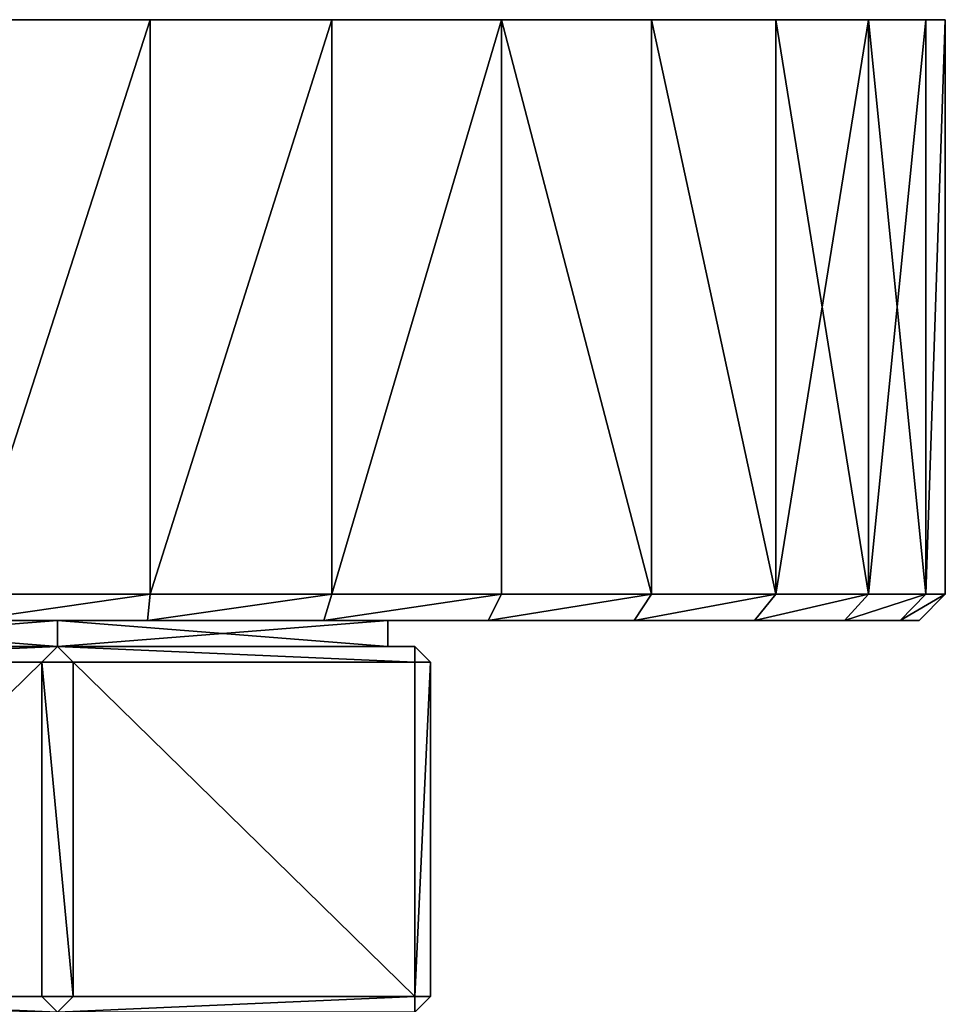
# Model space of a CAD drawing. Header units: centimetres. Extents: x -10.9 to 10.9, y -7.2 to 7.2.
# Tile 16 of 48: x -7.6 to -4.1, y 3.4 to 7.2. Entities that reach past the tile are written whole.
import ezdxf

# ---------------------------------------------------------------- set-up
doc = ezdxf.new("R2010")
doc.units = ezdxf.units.CM
doc.header["$LTSCALE"] = 2.54
doc.layers.get('0').update_dxf_attribs({"true_color": 0xff5454})

# ---------------------------------------------------------------- blocks, each defined once
blk = doc.blocks.new('Grupuj#4')
at = {"color": 253, "true_color": 0x999999}
for p, q in [((3.7554, 3.8, 6.7627), (3.7554, 1.6, 6.7627)), ((3.7554, 3.8), (3.7554, 1.6)), ((3.7554, 3.8, 6.7627), (3.7554, 1.6, 6.7627)), ((3.7554, 3.8), (3.7554, 1.6)), ((4.4507, 3.8, 6.615), (4.4507, 1.6, 6.615)), ((4.4507, 3.8, 6.615), (4.4507, 1.6, 6.615)), ((4.4507, 3.8, 0.1478), (4.4507, 1.6, 0.1478)), ((4.4507, 3.8, 0.1478), (4.4507, 1.6, 0.1478)), ((5.1, 3.8, 6.3259), (5.1, 1.6, 6.3259)), ((5.1, 3.8, 6.3259), (5.1, 1.6, 6.3259)), ((5.1, 3.8, 0.4369), (5.1, 1.6, 0.4369)), ((5.1, 3.8, 0.4369), (5.1, 1.6, 0.4369)), ((5.675, 3.8, 5.9081), (5.675, 1.6, 5.9081)), ((5.675, 3.8, 5.9081), (5.675, 1.6, 5.9081)), ((5.675, 3.8, 0.8547), (5.675, 1.6, 0.8547)), ((5.675, 3.8, 0.8547), (5.675, 1.6, 0.8547)), ((6.1507, 3.8, 5.3798), (6.1507, 1.6, 5.3798)), ((6.1507, 3.8, 5.3798), (6.1507, 1.6, 5.3798)), ((6.1507, 3.8, 1.3829), (6.1507, 1.6, 1.3829)), ((6.1507, 3.8, 1.3829), (6.1507, 1.6, 1.3829)), ((6.5061, 3.8, 4.7643), (6.5061, 1.6, 4.7643)), ((6.5061, 3.8, 4.7643), (6.5061, 1.6, 4.7643)), ((6.5061, 3.8, 1.9985), (6.5061, 1.6, 1.9985)), ((6.5061, 3.8, 1.9985), (6.5061, 1.6, 1.9985)), ((6.7257, 3.8, 4.0883), (6.7257, 1.6, 4.0883)), ((6.7257, 3.8, 2.6745), (6.7257, 1.6, 2.6745)), ((6.7257, 3.8, 4.0883), (6.7257, 1.6, 4.0883)), ((6.7257, 3.8, 2.6745), (6.7257, 1.6, 2.6745)), ((6.8, 3.8, 3.3814), (6.8, 1.6, 3.3814)), ((6.8, 3.8, 3.3814), (6.8, 1.6, 3.3814)), ((3.7554, 1.6, 6.7627), (3.0446, 1.6, 6.7627)), ((3.0446, 1.6), (3.7554, 1.6)), ((3.0446, 1.6), (3.7554, 1.6)), ((3.7554, 1.6, 6.7627), (3.0446, 1.6, 6.7627)), ((3.7449, 1.5, 6.6627), (3.7554, 1.6, 6.7627)), ((3.7449, 1.5, 0.1), (3.7554, 1.6)), ((3.7449, 1.5, 6.6627), (3.7554, 1.6, 6.7627)), ((3.7449, 1.5, 0.1), (3.7554, 1.6)), ((3.7554, 1.6), (4.4507, 1.6, 0.1478)), ((4.4507, 1.6, 6.615), (3.7554, 1.6, 6.7627)), ((4.4507, 1.6, 6.615), (3.7554, 1.6, 6.7627)), ((3.7554, 1.6), (4.4507, 1.6, 0.1478)), ((4.4507, 1.6, 0.1478), (4.4196, 1.5, 0.2434)), ((4.4507, 1.6, 0.1478), (4.4196, 1.5, 0.2434)), ((4.4507, 1.6, 6.615), (4.4196, 1.5, 6.5193)), ((4.4507, 1.6, 6.615), (4.4196, 1.5, 6.5193)), ((4.4507, 1.6, 0.1478), (5.1, 1.6, 0.4369)), ((4.4507, 1.6, 6.615), (5.1, 1.6, 6.3259)), ((4.4507, 1.6, 6.615), (5.1, 1.6, 6.3259)), ((4.4507, 1.6, 0.1478), (5.1, 1.6, 0.4369)), ((5.0497, 1.5, 0.524), (5.1, 1.6, 0.4369)), ((5.0497, 1.5, 0.524), (5.1, 1.6, 0.4369)), ((5.0497, 1.5, 6.2388), (5.1, 1.6, 6.3259)), ((5.0497, 1.5, 6.2388), (5.1, 1.6, 6.3259)), ((5.1, 1.6, 0.4369), (5.675, 1.6, 0.8547)), ((5.675, 1.6, 5.9081), (5.1, 1.6, 6.3259)), ((5.675, 1.6, 5.9081), (5.1, 1.6, 6.3259)), ((5.1, 1.6, 0.4369), (5.675, 1.6, 0.8547)), ((5.675, 1.6, 0.8547), (5.6078, 1.5, 0.9294)), ((5.675, 1.6, 5.9081), (5.6078, 1.5, 5.8333)), ((5.675, 1.6, 0.8547), (5.6078, 1.5, 0.9294)), ((5.675, 1.6, 5.9081), (5.6078, 1.5, 5.8333)), ((5.675, 1.6, 0.8547), (6.1507, 1.6, 1.3829)), ((5.675, 1.6, 5.9081), (6.1507, 1.6, 5.3798)), ((5.675, 1.6, 5.9081), (6.1507, 1.6, 5.3798)), ((5.675, 1.6, 0.8547), (6.1507, 1.6, 1.3829)), ((6.0693, 1.5, 5.3207), (6.1507, 1.6, 5.3798)), ((6.0693, 1.5, 1.442), (6.1507, 1.6, 1.3829)), ((6.0693, 1.5, 5.3207), (6.1507, 1.6, 5.3798)), ((6.0693, 1.5, 1.442), (6.1507, 1.6, 1.3829)), ((6.1507, 1.6, 5.3798), (6.5061, 1.6, 4.7643)), ((6.1507, 1.6, 1.3829), (6.5061, 1.6, 1.9985)), ((6.1507, 1.6, 5.3798), (6.5061, 1.6, 4.7643)), ((6.1507, 1.6, 1.3829), (6.5061, 1.6, 1.9985)), ((6.5061, 1.6, 4.7643), (6.4142, 1.5, 4.7234)), ((6.5061, 1.6, 4.7643), (6.4142, 1.5, 4.7234)), ((6.5061, 1.6, 1.9985), (6.4142, 1.5, 2.0394)), ((6.5061, 1.6, 1.9985), (6.4142, 1.5, 2.0394)), ((6.7257, 1.6, 4.0883), (6.5061, 1.6, 4.7643)), ((6.5061, 1.6, 1.9985), (6.7257, 1.6, 2.6745)), ((6.7257, 1.6, 4.0883), (6.5061, 1.6, 4.7643)), ((6.5061, 1.6, 1.9985), (6.7257, 1.6, 2.6745)), ((6.6273, 1.5, 4.0674), (6.7257, 1.6, 4.0883)), ((6.6273, 1.5, 4.0674), (6.7257, 1.6, 4.0883)), ((6.6273, 1.5, 2.6954), (6.7257, 1.6, 2.6745)), ((6.6273, 1.5, 2.6954), (6.7257, 1.6, 2.6745)), ((6.8, 1.6, 3.3814), (6.6994, 1.5, 3.3814)), ((6.8, 1.6, 3.3814), (6.6994, 1.5, 3.3814)), ((6.7257, 1.6, 4.0883), (6.8, 1.6, 3.3814)), ((6.7257, 1.6, 2.6745), (6.8, 1.6, 3.3814)), ((6.7257, 1.6, 4.0883), (6.8, 1.6, 3.3814)), ((6.7257, 1.6, 2.6745), (6.8, 1.6, 3.3814)), ((2.1351, 1.5, 2.6511), (3.4, 1.5, 1.9208)), ((3.4, 1.5, 4.8419), (2.1351, 1.5, 4.1116)), ((2.1351, 1.5, 2.6511), (3.4, 1.5, 1.9208)), ((3.4, 1.5, 4.8419), (2.1351, 1.5, 4.1116)), ((3.7449, 1.5, 0.1), (3.0551, 1.5, 0.1)), ((3.0551, 1.5, 6.6627), (3.7449, 1.5, 6.6627)), ((3.0551, 1.5, 6.6627), (3.7449, 1.5, 6.6627)), ((3.7449, 1.5, 0.1), (3.0551, 1.5, 0.1)), ((3.4, 1.5, 1.9208), (4.6649, 1.5, 2.6511)), ((4.6649, 1.5, 4.1116), (3.4, 1.5, 4.8419)), ((3.4, 1.5, 1.9208), (3.4, 1.4, 1.9208)), ((3.4, 1.5, 1.9208), (3.4, 1.4, 1.9208)), ((3.4, 1.5, 1.9208), (4.6649, 1.5, 2.6511)), ((3.4, 1.5, 4.8419), (3.4, 1.4, 4.8419)), ((4.6649, 1.5, 4.1116), (3.4, 1.5, 4.8419)), ((3.4, 1.5, 4.8419), (3.4, 1.4, 4.8419)), ((4.4196, 1.5, 0.2434), (3.7449, 1.5, 0.1)), ((3.7449, 1.5, 6.6627), (4.4196, 1.5, 6.5193)), ((4.4196, 1.5, 0.2434), (3.7449, 1.5, 0.1)), ((3.7449, 1.5, 6.6627), (4.4196, 1.5, 6.5193)), ((5.0497, 1.5, 0.524), (4.4196, 1.5, 0.2434)), ((4.4196, 1.5, 6.5193), (5.0497, 1.5, 6.2388)), ((5.0497, 1.5, 0.524), (4.4196, 1.5, 0.2434)), ((4.4196, 1.5, 6.5193), (5.0497, 1.5, 6.2388)), ((4.6649, 1.5, 2.6511), (4.6649, 1.5, 4.1116)), ((4.6649, 1.4, 2.6511), (4.6649, 1.5, 2.6511)), ((4.6649, 1.4, 4.1116), (4.6649, 1.5, 4.1116)), ((4.6649, 1.4, 4.1116), (4.6649, 1.5, 4.1116)), ((4.6649, 1.4, 2.6511), (4.6649, 1.5, 2.6511)), ((4.6649, 1.5, 2.6511), (4.6649, 1.5, 4.1116)), ((5.6078, 1.5, 0.9294), (5.0497, 1.5, 0.524)), ((5.0497, 1.5, 6.2388), (5.6078, 1.5, 5.8333)), ((5.6078, 1.5, 0.9294), (5.0497, 1.5, 0.524)), ((5.0497, 1.5, 6.2388), (5.6078, 1.5, 5.8333)), ((6.0693, 1.5, 1.442), (5.6078, 1.5, 0.9294)), ((5.6078, 1.5, 5.8333), (6.0693, 1.5, 5.3207)), ((6.0693, 1.5, 1.442), (5.6078, 1.5, 0.9294)), ((5.6078, 1.5, 5.8333), (6.0693, 1.5, 5.3207)), ((6.4142, 1.5, 2.0394), (6.0693, 1.5, 1.442)), ((6.0693, 1.5, 5.3207), (6.4142, 1.5, 4.7234)), ((6.0693, 1.5, 5.3207), (6.4142, 1.5, 4.7234)), ((6.4142, 1.5, 2.0394), (6.0693, 1.5, 1.442)), ((6.6273, 1.5, 2.6954), (6.4142, 1.5, 2.0394)), ((6.4142, 1.5, 4.7234), (6.6273, 1.5, 4.0674)), ((6.4142, 1.5, 4.7234), (6.6273, 1.5, 4.0674)), ((6.6273, 1.5, 2.6954), (6.4142, 1.5, 2.0394)), ((6.6994, 1.5, 3.3814), (6.6273, 1.5, 2.6954)), ((6.6273, 1.5, 4.0674), (6.6994, 1.5, 3.3814)), ((6.6273, 1.5, 4.0674), (6.6994, 1.5, 3.3814)), ((6.6994, 1.5, 3.3814), (6.6273, 1.5, 2.6954)), ((3.4, 1.4, 1.8009), (2.0312, 1.4, 2.5911)), ((2.0312, 1.4, 4.1716), (3.4, 1.4, 4.9619)), ((2.0312, 1.4, 4.1716), (3.4, 1.4, 4.9619)), ((3.4, 1.4, 1.8009), (2.0312, 1.4, 2.5911)), ((3.4, 1.4, 1.9208), (2.1351, 1.4, 2.6511)), ((2.1351, 1.4, 4.1116), (3.4, 1.4, 4.8419)), ((2.1351, 1.4, 4.1116), (3.4, 1.4, 4.8419)), ((3.4, 1.4, 1.9208), (2.1351, 1.4, 2.6511)), ((3.4, 1.4, 1.8009), (3.34, 1.34, 1.7662)), ((3.4, 1.4, 1.8009), (3.34, 1.34, 1.7662)), ((3.4, 1.4, 4.9619), (3.34, 1.34, 4.9965)), ((3.4, 1.4, 4.9619), (3.34, 1.34, 4.9965)), ((3.4, 1.4, 1.8009), (3.46, 1.34, 1.7662)), ((3.4, 1.4, 4.9619), (4.7688, 1.4, 4.1716)), ((3.46, 1.34, 4.9965), (3.4, 1.4, 4.9619)), ((4.7688, 1.4, 2.5911), (3.4, 1.4, 1.8009)), ((3.4, 1.4, 1.9208), (3.4, 1.4, 1.8009)), ((4.6649, 1.4, 2.6511), (3.4, 1.4, 1.9208)), ((4.6649, 1.4, 2.6511), (3.4, 1.4, 1.9208)), ((3.4, 1.4, 4.8419), (4.6649, 1.4, 4.1116)), ((3.4, 1.4, 4.8419), (3.4, 1.4, 4.9619)), ((4.7688, 1.4, 2.5911), (3.4, 1.4, 1.8009)), ((3.4, 1.4, 1.8009), (3.46, 1.34, 1.7662)), ((3.4, 1.4, 4.9619), (4.7688, 1.4, 4.1716)), ((3.4, 1.4, 4.8419), (3.4, 1.4, 4.9619)), ((3.4, 1.4, 4.8419), (4.6649, 1.4, 4.1116)), ((3.4, 1.4, 1.9208), (3.4, 1.4, 1.8009)), ((3.46, 1.34, 4.9965), (3.4, 1.4, 4.9619)), ((4.7688, 1.4, 2.5911), (4.6649, 1.4, 2.6511)), ((4.7688, 1.4, 4.1716), (4.6649, 1.4, 4.1116)), ((4.7688, 1.4, 2.5911), (4.6649, 1.4, 2.6511)), ((4.6649, 1.4, 4.1116), (4.6649, 1.4, 2.6511)), ((4.6649, 1.4, 4.1116), (4.6649, 1.4, 2.6511)), ((4.7688, 1.4, 4.1716), (4.6649, 1.4, 4.1116)), ((4.7688, 1.4, 4.1716), (4.7688, 1.34, 4.2409)), ((4.7688, 1.4, 4.1716), (4.7688, 1.4, 2.5911)), ((4.8288, 1.34, 2.6258), (4.7688, 1.4, 2.5911)), ((4.7688, 1.34, 2.5218), (4.7688, 1.4, 2.5911)), ((4.7688, 1.34, 2.5218), (4.7688, 1.4, 2.5911)), ((4.8288, 1.34, 2.6258), (4.7688, 1.4, 2.5911)), ((4.7688, 1.4, 4.1716), (4.7688, 1.4, 2.5911)), ((4.7688, 1.4, 4.1716), (4.8288, 1.34, 4.137)), ((4.7688, 1.4, 4.1716), (4.8288, 1.34, 4.137)), ((4.7688, 1.4, 4.1716), (4.7688, 1.34, 4.2409)), ((3.34, 1.34, 1.7662), (2.0312, 1.34, 2.5218)), ((2.0312, 1.34, 4.2409), (3.34, 1.34, 4.9965)), ((3.34, 1.34, 1.7662), (2.0312, 1.34, 2.5218)), ((2.0312, 1.34, 4.2409), (3.34, 1.34, 4.9965)), ((3.46, 1.34, 1.7662), (3.34, 1.34, 1.7662)), ((3.34, 1.34, 1.7662), (3.34, 0.06, 1.7662)), ((3.46, 1.34, 1.7662), (3.34, 1.34, 1.7662)), ((3.34, 1.34, 4.9965), (3.46, 1.34, 4.9965)), ((3.34, 1.34, 4.9965), (3.34, 0.06, 4.9965)), ((3.34, 1.34, 4.9965), (3.46, 1.34, 4.9965)), ((3.34, 1.34, 1.7662), (3.34, 0.06, 1.7662)), ((3.34, 1.34, 4.9965), (3.34, 0.06, 4.9965)), ((3.46, 1.34, 4.9965), (4.7688, 1.34, 4.2409)), ((3.46, 1.34, 1.7662), (3.46, 0.06, 1.7662)), ((3.46, 1.34, 4.9965), (3.46, 0.06, 4.9965)), ((3.46, 1.34, 4.9965), (3.46, 0.06, 4.9965)), ((3.46, 1.34, 4.9965), (4.7688, 1.34, 4.2409)), ((4.7688, 1.34, 2.5218), (3.46, 1.34, 1.7662)), ((3.46, 1.34, 1.7662), (3.46, 0.06, 1.7662)), ((4.7688, 1.34, 2.5218), (3.46, 1.34, 1.7662)), ((4.7688, 1.34, 4.2409), (4.8288, 1.34, 4.137)), ((4.7688, 1.34, 4.2409), (4.7688, 0.06, 4.2409)), ((4.7688, 1.34, 2.5218), (4.7688, 0.06, 2.5218)), ((4.7688, 1.34, 2.5218), (4.8288, 1.34, 2.6258)), ((4.7688, 1.34, 2.5218), (4.8288, 1.34, 2.6258)), ((4.7688, 1.34, 4.2409), (4.7688, 0.06, 4.2409)), ((4.7688, 1.34, 2.5218), (4.7688, 0.06, 2.5218)), ((4.7688, 1.34, 4.2409), (4.8288, 1.34, 4.137)), ((4.8288, 1.34, 4.137), (4.8288, 0.06, 4.137)), ((4.8288, 1.34, 2.6258), (4.8288, 0.06, 2.6258)), ((4.8288, 1.34, 4.137), (4.8288, 1.34, 2.6258)), ((4.8288, 1.34, 4.137), (4.8288, 0.06, 4.137)), ((4.8288, 1.34, 2.6258), (4.8288, 0.06, 2.6258)), ((4.8288, 1.34, 4.137), (4.8288, 1.34, 2.6258)), ((3.34, 0.06, 1.7662), (2.0312, 0.06, 2.5218)), ((2.0312, 0.06, 4.2409), (3.34, 0.06, 4.9965)), ((3.34, 0.06, 1.7662), (2.0312, 0.06, 2.5218)), ((2.0312, 0.06, 4.2409), (3.34, 0.06, 4.9965)), ((3.4, 0, 1.8009), (3.34, 0.06, 1.7662)), ((3.34, 0.06, 1.7662), (3.46, 0.06, 1.7662)), ((3.4, 0, 4.9619), (3.34, 0.06, 4.9965)), ((3.46, 0.06, 4.9965), (3.34, 0.06, 4.9965)), ((3.46, 0.06, 4.9965), (3.34, 0.06, 4.9965)), ((3.4, 0, 4.9619), (3.34, 0.06, 4.9965)), ((3.4, 0, 1.8009), (3.34, 0.06, 1.7662)), ((3.34, 0.06, 1.7662), (3.46, 0.06, 1.7662)), ((3.4, 0, 1.8009), (3.46, 0.06, 1.7662)), ((3.4, 0, 4.9619), (3.46, 0.06, 4.9965)), ((3.4, 0, 4.9619), (3.46, 0.06, 4.9965)), ((3.4, 0, 1.8009), (3.46, 0.06, 1.7662)), ((4.7688, 0.06, 2.5218), (3.46, 0.06, 1.7662)), ((3.46, 0.06, 4.9965), (4.7688, 0.06, 4.2409)), ((3.46, 0.06, 4.9965), (4.7688, 0.06, 4.2409)), ((4.7688, 0.06, 2.5218), (3.46, 0.06, 1.7662)), ((4.8288, 0.06, 4.137), (4.7688, 0.06, 4.2409)), ((4.7688, 0, 4.1716), (4.8288, 0.06, 4.137)), ((4.8288, 0.06, 2.6258), (4.7688, 0, 2.5911)), ((4.7688, 0.06, 2.5218), (4.8288, 0.06, 2.6258)), ((4.7688, 0.06, 2.5218), (4.7688, 0, 2.5911)), ((4.7688, 0.06, 4.2409), (4.7688, 0, 4.1716)), ((4.8288, 0.06, 2.6258), (4.7688, 0, 2.5911)), ((4.7688, 0.06, 2.5218), (4.7688, 0, 2.5911)), ((4.7688, 0.06, 2.5218), (4.8288, 0.06, 2.6258)), ((4.8288, 0.06, 4.137), (4.7688, 0.06, 4.2409)), ((4.7688, 0.06, 4.2409), (4.7688, 0, 4.1716)), ((4.7688, 0, 4.1716), (4.8288, 0.06, 4.137)), ((4.8288, 0.06, 4.137), (4.8288, 0.06, 2.6258)), ((4.8288, 0.06, 4.137), (4.8288, 0.06, 2.6258))]:
    blk.add_line(p, q, dxfattribs=at)
at = {"color": 253, "true_color": 0x999999, "extrusion": (-5.14521e-16, 1, 4.0347e-15)}
blk.add_circle((-3.4, 3.3814, 3.8), 3.4, dxfattribs=at)
blk.add_circle((-3.4, 3.3814, 3.8), 3.4, dxfattribs=at)
blk.add_circle((-3.4, 3.3814, 3.8), 3.4, dxfattribs=at)
blk.add_circle((-3.4, 3.3814, 3.8), 3.4, dxfattribs=at)
blk.add_circle((-3.4, 3.3814, 3.8), 3.4, dxfattribs=at)
blk.add_circle((-3.4, 3.3814, 3.8), 3.4, dxfattribs=at)
blk.add_circle((-3.4, 3.3814, 3.8), 3.4, dxfattribs=at)
blk.add_circle((-3.4, 3.3814, 3.8), 3.4, dxfattribs=at)
blk.add_circle((-3.4, 3.3814, 3.8), 3.4, dxfattribs=at)
blk.add_circle((-3.4, 3.3814, 3.8), 3.4, dxfattribs=at)
blk.add_circle((-3.4, 3.3814, 3.8), 3.4, dxfattribs=at)
blk.add_circle((-3.4, 3.3814, 3.8), 3.4, dxfattribs=at)
blk.add_circle((-3.4, 3.3814, 3.8), 3.4, dxfattribs=at)
blk.add_circle((-3.4, 3.3814, 3.8), 3.4, dxfattribs=at)
blk.add_circle((-3.4, 3.3814, 3.8), 3.4, dxfattribs=at)
blk.add_circle((-3.4, 3.3814, 3.8), 3.4, dxfattribs=at)
blk.add_circle((-3.4, 3.3814, 3.8), 3.4, dxfattribs=at)
blk.add_circle((-3.4, 3.3814, 3.8), 3.4, dxfattribs=at)
blk.add_circle((-3.4, 3.3814, 3.8), 3.4, dxfattribs=at)
blk.add_circle((-3.4, 3.3814, 3.8), 3.4, dxfattribs=at)
blk.add_circle((-3.4, 3.3814, 3.8), 3.4, dxfattribs=at)
blk.add_circle((-3.4, 3.3814, 3.8), 3.4, dxfattribs=at)
blk.add_circle((-3.4, 3.3814, 3.8), 3.4, dxfattribs=at)
blk.add_circle((-3.4, 3.3814, 3.8), 3.4, dxfattribs=at)
blk.add_circle((-3.4, 3.3814, 3.8), 3.4, dxfattribs=at)
blk.add_circle((-3.4, 3.3814, 3.8), 3.4, dxfattribs=at)
blk.add_circle((-3.4, 3.3814, 3.8), 3.4, dxfattribs=at)
blk.add_circle((-3.4, 3.3814, 3.8), 3.4, dxfattribs=at)
blk.add_circle((-3.4, 3.3814, 3.8), 3.4, dxfattribs=at)
blk.add_circle((-3.4, 3.3814, 3.8), 3.4, dxfattribs=at)
blk.add_circle((-3.4, 3.3814, 3.8), 3.4, dxfattribs=at)
at = {"color": 253, "true_color": 0x999999}
mesh = blk.add_polyface(dxfattribs=at)
corners = [(2.3493, 3.8, 0.1478), (3.7554, 3.8), (3.0446, 3.8), (4.4507, 3.8, 0.1478), (1.7, 3.8, 0.4369), (5.1, 3.8, 0.4369), (1.125, 3.8, 0.8547), (5.675, 3.8, 0.8547), (6.1507, 3.8, 1.3829), (0.6493, 3.8, 1.3829), (0.2939, 3.8, 1.9985), (6.5061, 3.8, 1.9985), (6.7257, 3.8, 2.6745), (0.0743, 3.8, 2.6745), (6.8, 3.8, 3.3814), (0, 3.8, 3.3814), (0.0743, 3.8, 4.0883), (6.7257, 3.8, 4.0883), (6.5061, 3.8, 4.7643), (0.2939, 3.8, 4.7643), (0.6493, 3.8, 5.3798), (6.1507, 3.8, 5.3798), (1.125, 3.8, 5.9081), (5.675, 3.8, 5.9081), (1.7, 3.8, 6.3259), (5.1, 3.8, 6.3259), (2.3493, 3.8, 6.615), (4.4507, 3.8, 6.615), (3.0446, 3.8, 6.7627), (3.7554, 3.8, 6.7627)]
mesh.append_faces([[corners[k] for k in face] for face in [(0, 1, 2), (27, 28, 29)]], dxfattribs={"vtx0": -1, "color": 253})
mesh.append_faces([[corners[k] for k in face] for face in [(1, 0, 3), (3, 4, 5), (5, 6, 7), (7, 6, 8), (8, 10, 11), (11, 10, 12), (12, 13, 14), (14, 16, 17), (17, 16, 18), (18, 20, 21), (21, 22, 23), (23, 24, 25), (25, 26, 27)]], dxfattribs={"vtx0": -1, "vtx1": -1, "color": 253})
mesh.append_faces([[corners[k] for k in face] for face in [(3, 0, 4), (5, 4, 6), (8, 6, 9), (8, 9, 10), (12, 10, 13), (14, 13, 15), (14, 15, 16), (18, 16, 19), (18, 19, 20), (21, 20, 22), (23, 22, 24), (25, 24, 26), (27, 26, 28)]], dxfattribs={"vtx0": -1, "vtx2": -1, "color": 253})
mesh = blk.add_polyface(dxfattribs=at)
corners = [(3.7554, 3.8), (3.0446, 1.6), (3.0446, 3.8), (3.7554, 1.6)]
mesh.append_faces([[corners[k] for k in face] for face in [(0, 1, 2), (1, 0, 3)]], dxfattribs={"vtx0": -1, "color": 253})
mesh = blk.add_polyface(dxfattribs=at)
corners = [(3.0446, 1.6, 6.7627), (3.7554, 3.8, 6.7627), (3.0446, 3.8, 6.7627), (3.7554, 1.6, 6.7627)]
mesh.append_faces([[corners[k] for k in face] for face in [(0, 1, 2), (1, 0, 3)]], dxfattribs={"vtx0": -1, "color": 253})
mesh = blk.add_polyface(dxfattribs=at)
corners = [(3.7554, 1.6, 6.7627), (4.4507, 3.8, 6.615), (3.7554, 3.8, 6.7627), (4.4507, 1.6, 6.615)]
mesh.append_faces([[corners[k] for k in face] for face in [(0, 1, 2), (1, 0, 3)]], dxfattribs={"vtx0": -1, "color": 253})
mesh = blk.add_polyface(dxfattribs=at)
corners = [(4.4507, 3.8, 0.1478), (3.7554, 1.6), (3.7554, 3.8), (4.4507, 1.6, 0.1478)]
mesh.append_faces([[corners[k] for k in face] for face in [(0, 1, 2), (1, 0, 3)]], dxfattribs={"vtx0": -1, "color": 253})
mesh = blk.add_polyface(dxfattribs=at)
corners = [(4.4507, 1.6, 6.615), (5.1, 3.8, 6.3259), (4.4507, 3.8, 6.615), (5.1, 1.6, 6.3259)]
mesh.append_faces([[corners[k] for k in face] for face in [(0, 1, 2), (1, 0, 3)]], dxfattribs={"vtx0": -1, "color": 253})
mesh = blk.add_polyface(dxfattribs=at)
corners = [(5.1, 3.8, 0.4369), (4.4507, 1.6, 0.1478), (4.4507, 3.8, 0.1478), (5.1, 1.6, 0.4369)]
mesh.append_faces([[corners[k] for k in face] for face in [(0, 1, 2), (1, 0, 3)]], dxfattribs={"vtx0": -1, "color": 253})
mesh = blk.add_polyface(dxfattribs=at)
corners = [(5.675, 1.6, 5.9081), (5.1, 3.8, 6.3259), (5.1, 1.6, 6.3259), (5.675, 3.8, 5.9081)]
mesh.append_faces([[corners[k] for k in face] for face in [(0, 1, 2), (1, 0, 3)]], dxfattribs={"vtx0": -1, "color": 253})
mesh = blk.add_polyface(dxfattribs=at)
corners = [(5.1, 3.8, 0.4369), (5.675, 1.6, 0.8547), (5.1, 1.6, 0.4369), (5.675, 3.8, 0.8547)]
mesh.append_faces([[corners[k] for k in face] for face in [(0, 1, 2), (1, 0, 3)]], dxfattribs={"vtx0": -1, "color": 253})
mesh = blk.add_polyface(dxfattribs=at)
corners = [(6.1507, 1.6, 5.3798), (5.675, 3.8, 5.9081), (5.675, 1.6, 5.9081), (6.1507, 3.8, 5.3798)]
mesh.append_faces([[corners[k] for k in face] for face in [(0, 1, 2), (1, 0, 3)]], dxfattribs={"vtx0": -1, "color": 253})
mesh = blk.add_polyface(dxfattribs=at)
corners = [(5.675, 3.8, 0.8547), (6.1507, 1.6, 1.3829), (5.675, 1.6, 0.8547), (6.1507, 3.8, 1.3829)]
mesh.append_faces([[corners[k] for k in face] for face in [(0, 1, 2), (1, 0, 3)]], dxfattribs={"vtx0": -1, "color": 253})
mesh = blk.add_polyface(dxfattribs=at)
corners = [(6.5061, 3.8, 4.7643), (6.1507, 1.6, 5.3798), (6.5061, 1.6, 4.7643), (6.1507, 3.8, 5.3798)]
mesh.append_faces([[corners[k] for k in face] for face in [(0, 1, 2), (1, 0, 3)]], dxfattribs={"vtx0": -1, "color": 253})
mesh = blk.add_polyface(dxfattribs=at)
corners = [(6.1507, 3.8, 1.3829), (6.5061, 1.6, 1.9985), (6.1507, 1.6, 1.3829), (6.5061, 3.8, 1.9985)]
mesh.append_faces([[corners[k] for k in face] for face in [(0, 1, 2), (1, 0, 3)]], dxfattribs={"vtx0": -1, "color": 253})
mesh = blk.add_polyface(dxfattribs=at)
corners = [(6.7257, 3.8, 4.0883), (6.5061, 1.6, 4.7643), (6.7257, 1.6, 4.0883), (6.5061, 3.8, 4.7643)]
mesh.append_faces([[corners[k] for k in face] for face in [(0, 1, 2), (1, 0, 3)]], dxfattribs={"vtx0": -1, "color": 253})
mesh = blk.add_polyface(dxfattribs=at)
corners = [(6.5061, 3.8, 1.9985), (6.7257, 1.6, 2.6745), (6.5061, 1.6, 1.9985), (6.7257, 3.8, 2.6745)]
mesh.append_faces([[corners[k] for k in face] for face in [(0, 1, 2), (1, 0, 3)]], dxfattribs={"vtx0": -1, "color": 253})
mesh = blk.add_polyface(dxfattribs=at)
corners = [(6.8, 3.8, 3.3814), (6.7257, 1.6, 4.0883), (6.8, 1.6, 3.3814), (6.7257, 3.8, 4.0883)]
mesh.append_faces([[corners[k] for k in face] for face in [(0, 1, 2), (1, 0, 3)]], dxfattribs={"vtx0": -1, "color": 253})
mesh = blk.add_polyface(dxfattribs=at)
corners = [(6.7257, 1.6, 2.6745), (6.8, 3.8, 3.3814), (6.8, 1.6, 3.3814), (6.7257, 3.8, 2.6745)]
mesh.append_faces([[corners[k] for k in face] for face in [(0, 1, 2), (1, 0, 3)]], dxfattribs={"vtx0": -1, "color": 253})
mesh = blk.add_polyface(dxfattribs=at)
corners = [(3.7554, 1.6, 6.7627), (3.0551, 1.5, 6.6627), (3.7449, 1.5, 6.6627), (3.0446, 1.6, 6.7627)]
mesh.append_faces([[corners[k] for k in face] for face in [(0, 1, 2), (1, 0, 3)]], dxfattribs={"vtx0": -1, "color": 253})
mesh = blk.add_polyface(dxfattribs=at)
corners = [(3.7554, 1.6), (3.0551, 1.5, 0.1), (3.0446, 1.6), (3.7449, 1.5, 0.1)]
mesh.append_faces([[corners[k] for k in face] for face in [(0, 1, 2), (1, 0, 3)]], dxfattribs={"vtx0": -1, "color": 253})
mesh = blk.add_polyface(dxfattribs=at)
corners = [(4.4507, 1.6, 0.1478), (3.7449, 1.5, 0.1), (3.7554, 1.6), (4.4196, 1.5, 0.2434)]
mesh.append_faces([[corners[k] for k in face] for face in [(0, 1, 2), (1, 0, 3)]], dxfattribs={"vtx0": -1, "color": 253})
mesh = blk.add_polyface(dxfattribs=at)
corners = [(4.4507, 1.6, 6.615), (3.7449, 1.5, 6.6627), (4.4196, 1.5, 6.5193), (3.7554, 1.6, 6.7627)]
mesh.append_faces([[corners[k] for k in face] for face in [(0, 1, 2), (1, 0, 3)]], dxfattribs={"vtx0": -1, "color": 253})
mesh = blk.add_polyface(dxfattribs=at)
corners = [(5.1, 1.6, 0.4369), (4.4196, 1.5, 0.2434), (4.4507, 1.6, 0.1478), (5.0497, 1.5, 0.524)]
mesh.append_faces([[corners[k] for k in face] for face in [(0, 1, 2), (1, 0, 3)]], dxfattribs={"vtx0": -1, "color": 253})
mesh = blk.add_polyface(dxfattribs=at)
corners = [(5.1, 1.6, 6.3259), (4.4196, 1.5, 6.5193), (5.0497, 1.5, 6.2388), (4.4507, 1.6, 6.615)]
mesh.append_faces([[corners[k] for k in face] for face in [(0, 1, 2), (1, 0, 3)]], dxfattribs={"vtx0": -1, "color": 253})
mesh = blk.add_polyface(dxfattribs=at)
corners = [(5.675, 1.6, 0.8547), (5.0497, 1.5, 0.524), (5.1, 1.6, 0.4369), (5.6078, 1.5, 0.9294)]
mesh.append_faces([[corners[k] for k in face] for face in [(0, 1, 2), (1, 0, 3)]], dxfattribs={"vtx0": -1, "color": 253})
mesh = blk.add_polyface(dxfattribs=at)
corners = [(5.675, 1.6, 5.9081), (5.0497, 1.5, 6.2388), (5.6078, 1.5, 5.8333), (5.1, 1.6, 6.3259)]
mesh.append_faces([[corners[k] for k in face] for face in [(0, 1, 2), (1, 0, 3)]], dxfattribs={"vtx0": -1, "color": 253})
mesh = blk.add_polyface(dxfattribs=at)
corners = [(6.1507, 1.6, 1.3829), (5.6078, 1.5, 0.9294), (5.675, 1.6, 0.8547), (6.0693, 1.5, 1.442)]
mesh.append_faces([[corners[k] for k in face] for face in [(0, 1, 2), (1, 0, 3)]], dxfattribs={"vtx0": -1, "color": 253})
mesh = blk.add_polyface(dxfattribs=at)
corners = [(6.1507, 1.6, 5.3798), (5.6078, 1.5, 5.8333), (6.0693, 1.5, 5.3207), (5.675, 1.6, 5.9081)]
mesh.append_faces([[corners[k] for k in face] for face in [(0, 1, 2), (1, 0, 3)]], dxfattribs={"vtx0": -1, "color": 253})
mesh = blk.add_polyface(dxfattribs=at)
corners = [(6.5061, 1.6, 4.7643), (6.0693, 1.5, 5.3207), (6.4142, 1.5, 4.7234), (6.1507, 1.6, 5.3798)]
mesh.append_faces([[corners[k] for k in face] for face in [(0, 1, 2), (1, 0, 3)]], dxfattribs={"vtx0": -1, "color": 253})
mesh = blk.add_polyface(dxfattribs=at)
corners = [(6.5061, 1.6, 1.9985), (6.0693, 1.5, 1.442), (6.1507, 1.6, 1.3829), (6.4142, 1.5, 2.0394)]
mesh.append_faces([[corners[k] for k in face] for face in [(0, 1, 2), (1, 0, 3)]], dxfattribs={"vtx0": -1, "color": 253})
mesh = blk.add_polyface(dxfattribs=at)
corners = [(6.7257, 1.6, 4.0883), (6.4142, 1.5, 4.7234), (6.6273, 1.5, 4.0674), (6.5061, 1.6, 4.7643)]
mesh.append_faces([[corners[k] for k in face] for face in [(0, 1, 2), (1, 0, 3)]], dxfattribs={"vtx0": -1, "color": 253})
mesh = blk.add_polyface(dxfattribs=at)
corners = [(6.7257, 1.6, 2.6745), (6.4142, 1.5, 2.0394), (6.5061, 1.6, 1.9985), (6.6273, 1.5, 2.6954)]
mesh.append_faces([[corners[k] for k in face] for face in [(0, 1, 2), (1, 0, 3)]], dxfattribs={"vtx0": -1, "color": 253})
mesh = blk.add_polyface(dxfattribs=at)
corners = [(6.8, 1.6, 3.3814), (6.6273, 1.5, 4.0674), (6.6994, 1.5, 3.3814), (6.7257, 1.6, 4.0883)]
mesh.append_faces([[corners[k] for k in face] for face in [(0, 1, 2), (1, 0, 3)]], dxfattribs={"vtx0": -1, "color": 253})
mesh = blk.add_polyface(dxfattribs=at)
corners = [(6.8, 1.6, 3.3814), (6.6273, 1.5, 2.6954), (6.7257, 1.6, 2.6745), (6.6994, 1.5, 3.3814)]
mesh.append_faces([[corners[k] for k in face] for face in [(0, 1, 2), (1, 0, 3)]], dxfattribs={"vtx0": -1, "color": 253})
mesh = blk.add_polyface(dxfattribs=at)
corners = [(3.7449, 1.5, 0.1), (2.3804, 1.5, 0.2434), (3.0551, 1.5, 0.1), (4.4196, 1.5, 0.2434), (1.7503, 1.5, 0.524), (5.0497, 1.5, 0.524), (5.6078, 1.5, 0.9294), (1.1922, 1.5, 0.9294), (0.7307, 1.5, 1.442), (6.0693, 1.5, 1.442), (6.4142, 1.5, 2.0394), (3.4, 1.5, 1.9208), (4.6649, 1.5, 2.6511), (6.6273, 1.5, 2.6954), (4.6649, 1.5, 4.1116), (6.6994, 1.5, 3.3814), (6.6273, 1.5, 4.0674), (6.4142, 1.5, 4.7234), (3.4, 1.5, 4.8419), (6.0693, 1.5, 5.3207), (0.7307, 1.5, 5.3207), (1.1922, 1.5, 5.8333), (5.6078, 1.5, 5.8333), (5.0497, 1.5, 6.2388), (1.7503, 1.5, 6.2388), (2.3804, 1.5, 6.5193), (4.4196, 1.5, 6.5193), (3.7449, 1.5, 6.6627), (3.0551, 1.5, 6.6627), (0.3858, 1.5, 2.0394), (2.1351, 1.5, 2.6511), (0.1727, 1.5, 2.6954), (2.1351, 1.5, 4.1116), (0.1006, 1.5, 3.3814), (0.1727, 1.5, 4.0674), (0.3858, 1.5, 4.7234)]
mesh.append_faces([[corners[k] for k in face] for face in [(0, 1, 2), (25, 27, 28)]], dxfattribs={"vtx0": -1, "color": 253})
mesh.append_faces([[corners[k] for k in face] for face in [(1, 3, 4), (4, 6, 7), (7, 6, 8), (11, 10, 12), (12, 13, 14), (14, 17, 18), (20, 19, 21), (21, 23, 24), (24, 23, 25), (29, 30, 31), (31, 32, 33), (33, 32, 34), (34, 32, 35), (35, 18, 20)]], dxfattribs={"vtx0": -1, "vtx1": -1, "color": 253})
mesh.append_faces([[corners[k] for k in face] for face in [(8, 10, 11), (18, 19, 20)]], dxfattribs={"vtx0": -1, "vtx1": -1, "vtx2": -1, "color": 253})
mesh.append_faces([[corners[k] for k in face] for face in [(1, 0, 3), (4, 3, 5), (4, 5, 6), (8, 6, 9), (8, 9, 10), (12, 10, 13), (14, 13, 15), (14, 15, 16), (14, 16, 17), (18, 17, 19), (21, 19, 22), (21, 22, 23), (25, 23, 26), (25, 26, 27), (11, 29, 8), (29, 11, 30), (31, 30, 32), (35, 32, 18)]], dxfattribs={"vtx0": -1, "vtx2": -1, "color": 253})
mesh = blk.add_polyface(dxfattribs=at)
corners = [(3.4, 1.5, 1.9208), (2.1351, 1.4, 2.6511), (2.1351, 1.5, 2.6511), (3.4, 1.4, 1.9208)]
mesh.append_faces([[corners[k] for k in face] for face in [(0, 1, 2), (1, 0, 3)]], dxfattribs={"vtx0": -1, "color": 253})
mesh = blk.add_polyface(dxfattribs=at)
corners = [(3.4, 1.4, 4.8419), (2.1351, 1.5, 4.1116), (2.1351, 1.4, 4.1116), (3.4, 1.5, 4.8419)]
mesh.append_faces([[corners[k] for k in face] for face in [(0, 1, 2), (1, 0, 3)]], dxfattribs={"vtx0": -1, "color": 253})
mesh = blk.add_polyface(dxfattribs=at)
corners = [(4.6649, 1.5, 2.6511), (3.4, 1.4, 1.9208), (3.4, 1.5, 1.9208), (4.6649, 1.4, 2.6511)]
mesh.append_faces([[corners[k] for k in face] for face in [(0, 1, 2), (1, 0, 3)]], dxfattribs={"vtx0": -1, "color": 253})
mesh = blk.add_polyface(dxfattribs=at)
corners = [(4.6649, 1.4, 4.1116), (3.4, 1.5, 4.8419), (3.4, 1.4, 4.8419), (4.6649, 1.5, 4.1116)]
mesh.append_faces([[corners[k] for k in face] for face in [(0, 1, 2), (1, 0, 3)]], dxfattribs={"vtx0": -1, "color": 253})
mesh = blk.add_polyface(dxfattribs=at)
corners = [(4.6649, 1.5, 2.6511), (4.6649, 1.4, 4.1116), (4.6649, 1.4, 2.6511), (4.6649, 1.5, 4.1116)]
mesh.append_faces([[corners[k] for k in face] for face in [(0, 1, 2), (1, 0, 3)]], dxfattribs={"vtx0": -1, "color": 253})
mesh = blk.add_polyface(dxfattribs=at)
corners = [(2.0312, 1.34, 2.5218), (3.4, 1.4, 1.8009), (3.34, 1.34, 1.7662), (2.0312, 1.4, 2.5911)]
mesh.append_faces([[corners[k] for k in face] for face in [(0, 1, 2), (1, 0, 3)]], dxfattribs={"vtx0": -1, "color": 253})
mesh = blk.add_polyface(dxfattribs=at)
corners = [(2.0312, 1.34, 4.2409), (3.4, 1.4, 4.9619), (2.0312, 1.4, 4.1716), (3.34, 1.34, 4.9965)]
mesh.append_faces([[corners[k] for k in face] for face in [(0, 1, 2), (1, 0, 3)]], dxfattribs={"vtx0": -1, "color": 253})
mesh = blk.add_polyface(dxfattribs=at)
corners = [(2.0312, 1.4, 4.1716), (3.4, 1.4, 4.8419), (2.1351, 1.4, 4.1116), (3.4, 1.4, 4.9619)]
mesh.append_faces([[corners[k] for k in face] for face in [(0, 1, 2), (1, 0, 3)]], dxfattribs={"vtx0": -1, "color": 253})
mesh = blk.add_polyface(dxfattribs=at)
corners = [(3.4, 1.4, 1.9208), (2.0312, 1.4, 2.5911), (3.4, 1.4, 1.8009), (2.1351, 1.4, 2.6511)]
mesh.append_faces([[corners[k] for k in face] for face in [(0, 1, 2), (1, 0, 3)]], dxfattribs={"vtx0": -1, "color": 253})
mesh = blk.add_polyface(dxfattribs=at)
corners = [(3.46, 1.34, 1.7662), (3.34, 1.34, 1.7662), (3.4, 1.4, 1.8009)]
mesh.append_faces([[corners[k] for k in face] for face in [(0, 1, 2)]], dxfattribs={"color": 253})
mesh = blk.add_polyface(dxfattribs=at)
corners = [(3.46, 1.34, 4.9965), (3.4, 1.4, 4.9619), (3.34, 1.34, 4.9965)]
mesh.append_faces([[corners[k] for k in face] for face in [(0, 1, 2)]], dxfattribs={"color": 253})
mesh = blk.add_polyface(dxfattribs=at)
corners = [(4.7688, 1.34, 4.2409), (3.4, 1.4, 4.9619), (4.7688, 1.4, 4.1716), (3.46, 1.34, 4.9965)]
mesh.append_faces([[corners[k] for k in face] for face in [(0, 1, 2), (1, 0, 3)]], dxfattribs={"vtx0": -1, "color": 253})
mesh = blk.add_polyface(dxfattribs=at)
corners = [(3.4, 1.4, 1.9208), (4.7688, 1.4, 2.5911), (3.4, 1.4, 1.8009), (4.6649, 1.4, 2.6511)]
mesh.append_faces([[corners[k] for k in face] for face in [(0, 1, 2), (1, 0, 3)]], dxfattribs={"vtx0": -1, "color": 253})
mesh = blk.add_polyface(dxfattribs=at)
corners = [(3.4, 1.4, 1.8009), (4.7688, 1.34, 2.5218), (3.46, 1.34, 1.7662), (4.7688, 1.4, 2.5911)]
mesh.append_faces([[corners[k] for k in face] for face in [(0, 1, 2), (1, 0, 3)]], dxfattribs={"vtx0": -1, "color": 253})
mesh = blk.add_polyface(dxfattribs=at)
corners = [(4.7688, 1.4, 4.1716), (3.4, 1.4, 4.8419), (4.6649, 1.4, 4.1116), (3.4, 1.4, 4.9619)]
mesh.append_faces([[corners[k] for k in face] for face in [(0, 1, 2), (1, 0, 3)]], dxfattribs={"vtx0": -1, "color": 253})
mesh = blk.add_polyface(dxfattribs=at)
corners = [(4.6649, 1.4, 2.6511), (4.7688, 1.4, 4.1716), (4.7688, 1.4, 2.5911), (4.6649, 1.4, 4.1116)]
mesh.append_faces([[corners[k] for k in face] for face in [(0, 1, 2), (1, 0, 3)]], dxfattribs={"vtx0": -1, "color": 253})
mesh = blk.add_polyface(dxfattribs=at)
corners = [(4.7688, 1.4, 2.5911), (4.8288, 1.34, 2.6258), (4.7688, 1.34, 2.5218)]
mesh.append_faces([[corners[k] for k in face] for face in [(0, 1, 2)]], dxfattribs={"color": 253})
mesh = blk.add_polyface(dxfattribs=at)
corners = [(4.8288, 1.34, 2.6258), (4.7688, 1.4, 4.1716), (4.8288, 1.34, 4.137), (4.7688, 1.4, 2.5911)]
mesh.append_faces([[corners[k] for k in face] for face in [(0, 1, 2), (1, 0, 3)]], dxfattribs={"vtx0": -1, "color": 253})
mesh = blk.add_polyface(dxfattribs=at)
corners = [(4.7688, 1.4, 4.1716), (4.7688, 1.34, 4.2409), (4.8288, 1.34, 4.137)]
mesh.append_faces([[corners[k] for k in face] for face in [(0, 1, 2)]], dxfattribs={"color": 253})
mesh = blk.add_polyface(dxfattribs=at)
corners = [(3.34, 1.34, 1.7662), (2.0312, 0.06, 2.5218), (2.0312, 1.34, 2.5218), (3.34, 0.06, 1.7662)]
mesh.append_faces([[corners[k] for k in face] for face in [(0, 1, 2), (1, 0, 3)]], dxfattribs={"vtx0": -1, "color": 253})
mesh = blk.add_polyface(dxfattribs=at)
corners = [(2.0312, 0.06, 4.2409), (3.34, 1.34, 4.9965), (2.0312, 1.34, 4.2409), (3.34, 0.06, 4.9965)]
mesh.append_faces([[corners[k] for k in face] for face in [(0, 1, 2), (1, 0, 3)]], dxfattribs={"vtx0": -1, "color": 253})
mesh = blk.add_polyface(dxfattribs=at)
corners = [(3.34, 1.34, 1.7662), (3.46, 0.06, 1.7662), (3.34, 0.06, 1.7662), (3.46, 1.34, 1.7662)]
mesh.append_faces([[corners[k] for k in face] for face in [(0, 1, 2), (1, 0, 3)]], dxfattribs={"vtx0": -1, "color": 253})
mesh = blk.add_polyface(dxfattribs=at)
corners = [(3.46, 0.06, 4.9965), (3.34, 1.34, 4.9965), (3.34, 0.06, 4.9965), (3.46, 1.34, 4.9965)]
mesh.append_faces([[corners[k] for k in face] for face in [(0, 1, 2), (1, 0, 3)]], dxfattribs={"vtx0": -1, "color": 253})
mesh = blk.add_polyface(dxfattribs=at)
corners = [(4.7688, 0.06, 4.2409), (3.46, 1.34, 4.9965), (3.46, 0.06, 4.9965), (4.7688, 1.34, 4.2409)]
mesh.append_faces([[corners[k] for k in face] for face in [(0, 1, 2), (1, 0, 3)]], dxfattribs={"vtx0": -1, "color": 253})
mesh = blk.add_polyface(dxfattribs=at)
corners = [(3.46, 1.34, 1.7662), (4.7688, 0.06, 2.5218), (3.46, 0.06, 1.7662), (4.7688, 1.34, 2.5218)]
mesh.append_faces([[corners[k] for k in face] for face in [(0, 1, 2), (1, 0, 3)]], dxfattribs={"vtx0": -1, "color": 253})
mesh = blk.add_polyface(dxfattribs=at)
corners = [(4.8288, 1.34, 4.137), (4.7688, 0.06, 4.2409), (4.8288, 0.06, 4.137), (4.7688, 1.34, 4.2409)]
mesh.append_faces([[corners[k] for k in face] for face in [(0, 1, 2), (1, 0, 3)]], dxfattribs={"vtx0": -1, "color": 253})
mesh = blk.add_polyface(dxfattribs=at)
corners = [(4.7688, 0.06, 2.5218), (4.8288, 1.34, 2.6258), (4.8288, 0.06, 2.6258), (4.7688, 1.34, 2.5218)]
mesh.append_faces([[corners[k] for k in face] for face in [(0, 1, 2), (1, 0, 3)]], dxfattribs={"vtx0": -1, "color": 253})
mesh = blk.add_polyface(dxfattribs=at)
corners = [(4.8288, 1.34, 2.6258), (4.8288, 0.06, 4.137), (4.8288, 0.06, 2.6258), (4.8288, 1.34, 4.137)]
mesh.append_faces([[corners[k] for k in face] for face in [(0, 1, 2), (1, 0, 3)]], dxfattribs={"vtx0": -1, "color": 253})
mesh = blk.add_polyface(dxfattribs=at)
corners = [(3.4, 0, 1.8009), (2.0312, 0.06, 2.5218), (3.34, 0.06, 1.7662), (2.0312, 0, 2.5911)]
mesh.append_faces([[corners[k] for k in face] for face in [(0, 1, 2), (1, 0, 3)]], dxfattribs={"vtx0": -1, "color": 253})
mesh = blk.add_polyface(dxfattribs=at)
corners = [(3.4, 0, 4.9619), (2.0312, 0.06, 4.2409), (2.0312, 0, 4.1716), (3.34, 0.06, 4.9965)]
mesh.append_faces([[corners[k] for k in face] for face in [(0, 1, 2), (1, 0, 3)]], dxfattribs={"vtx0": -1, "color": 253})
mesh = blk.add_polyface(dxfattribs=at)
corners = [(3.46, 0.06, 4.9965), (3.34, 0.06, 4.9965), (3.4, 0, 4.9619)]
mesh.append_faces([[corners[k] for k in face] for face in [(0, 1, 2)]], dxfattribs={"color": 253})
mesh = blk.add_polyface(dxfattribs=at)
corners = [(3.46, 0.06, 1.7662), (3.4, 0, 1.8009), (3.34, 0.06, 1.7662)]
mesh.append_faces([[corners[k] for k in face] for face in [(0, 1, 2)]], dxfattribs={"color": 253})
mesh = blk.add_polyface(dxfattribs=at)
corners = [(4.7688, 0.06, 2.5218), (3.4, 0, 1.8009), (3.46, 0.06, 1.7662), (4.7688, 0, 2.5911)]
mesh.append_faces([[corners[k] for k in face] for face in [(0, 1, 2), (1, 0, 3)]], dxfattribs={"vtx0": -1, "color": 253})
mesh = blk.add_polyface(dxfattribs=at)
corners = [(4.7688, 0.06, 4.2409), (3.4, 0, 4.9619), (4.7688, 0, 4.1716), (3.46, 0.06, 4.9965)]
mesh.append_faces([[corners[k] for k in face] for face in [(0, 1, 2), (1, 0, 3)]], dxfattribs={"vtx0": -1, "color": 253})
mesh = blk.add_polyface(dxfattribs=at)
corners = [(4.7688, 0, 2.5911), (4.8288, 0.06, 4.137), (4.7688, 0, 4.1716), (4.8288, 0.06, 2.6258)]
mesh.append_faces([[corners[k] for k in face] for face in [(0, 1, 2), (1, 0, 3)]], dxfattribs={"vtx0": -1, "color": 253})
mesh = blk.add_polyface(dxfattribs=at)
corners = [(4.7688, 0.06, 2.5218), (4.8288, 0.06, 2.6258), (4.7688, 0, 2.5911)]
mesh.append_faces([[corners[k] for k in face] for face in [(0, 1, 2)]], dxfattribs={"color": 253})
mesh = blk.add_polyface(dxfattribs=at)
corners = [(4.7688, 0.06, 4.2409), (4.7688, 0, 4.1716), (4.8288, 0.06, 4.137)]
mesh.append_faces([[corners[k] for k in face] for face in [(0, 1, 2)]], dxfattribs={"color": 253})
blk = doc.blocks.new('Oltens Vernal bateria prysznicowa _cienna chrom 33004100')
at = {"color": 0}
blk.add_blockref('Grupuj#4', (0, 10.5125, 4.2858), dxfattribs=at)

msp = doc.modelspace()

# ---------------------------------------------------------------- block references
at = {"color": 0}
msp.add_blockref('Oltens Vernal bateria prysznicowa _cienna chrom 33004100', (-10.9, -7.1562, -5.0657), dxfattribs=at)

doc.saveas('drawing.dxf')
